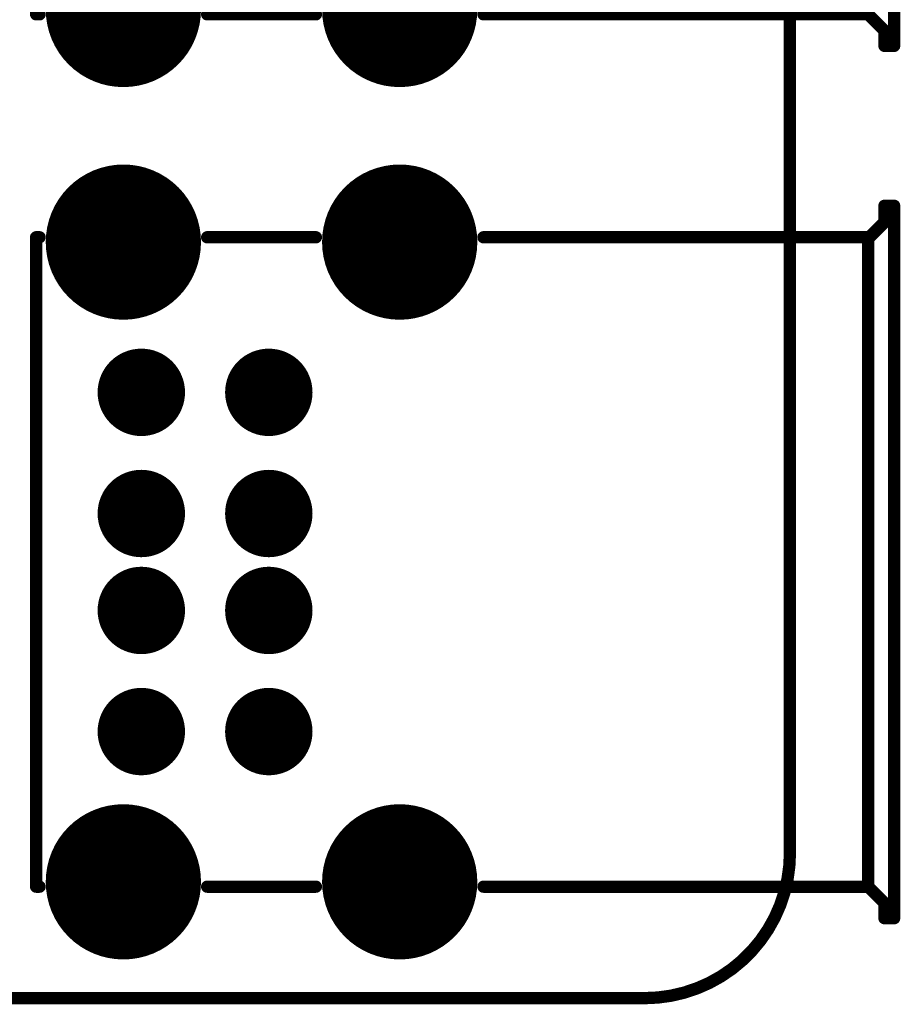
# Model space of a CAD drawing. Header units: millimetres. Extents: x 12.26 to 15.71, y 9.85 to 12.1.
# Tile 17 of 21: x 15 to 15.71, y 9.89 to 10.69. Entities that reach past the tile are written whole.
import ezdxf

# ---------------------------------------------------------------- set-up
doc = ezdxf.new("R2010")
doc.units = ezdxf.units.MM
doc.header["$MEASUREMENT"] = 0
for name, color, linetype in [('BottomLayer', 5, 'Continuous'), ('BottomSolder', 6, 'Continuous'), ('KeepOutLayer', 6, 'Continuous'), ('MidLayer1', 16, 'Continuous'), ('MidLayer2', 76, 'Continuous'), ('MultiLayer', 9, 'Continuous'), ('TopLayer', 1, 'Continuous'), ('TopOverlay', 2, 'Continuous'), ('TopSolder', 216, 'Continuous')]:
    doc.layers.add(name, color=color, linetype=linetype)

# ---------------------------------------------------------------- blocks, each defined once
blk = doc.blocks.new('USB_HOST_2_37')
at = {"layer": 'BottomLayer'}
for points, const_width in [([(-0.14173, 0.25984, 1), (-0.08268, 0.25984, 1)], 0.05906), ([(0.08268, 0.25984, 1), (0.14173, 0.25984, 1)], 0.05906), ([(-0.11338, 0.1378, 1), (-0.08189, 0.1378, 1)], 0.0315), ([(-0.00984, 0.1378, 1), (0.02165, 0.1378, 1)], 0.0315), ([(-0.11338, 0.03937, 1), (-0.08189, 0.03937, 1)], 0.0315), ([(-0.00984, 0.03937, 1), (0.02165, 0.03937, 1)], 0.0315), ([(-0.11338, -0.03937, 1), (-0.08189, -0.03937, 1)], 0.0315), ([(-0.00984, -0.03937, 1), (0.02165, -0.03937, 1)], 0.0315), ([(-0.11338, -0.13779, 1), (-0.08189, -0.13779, 1)], 0.0315), ([(-0.00984, -0.13779, 1), (0.02165, -0.13779, 1)], 0.0315), ([(-0.14173, -0.25984, 1), (-0.08268, -0.25984, 1)], 0.05906), ([(0.08268, -0.25984, 1), (0.14173, -0.25984, 1)], 0.05906)]:
    blk.add_lwpolyline(points, format="xyb", close=True, dxfattribs=dict(at, const_width=const_width))
at = {"layer": 'BottomSolder'}
for points, const_width in [([(-0.14373, 0.25984, 1), (-0.08068, 0.25984, 1)], 0.06305), ([(0.08068, 0.25984, 1), (0.14373, 0.25984, 1)], 0.06305), ([(-0.11538, 0.1378, 1), (-0.07989, 0.1378, 1)], 0.0355), ([(-0.01184, 0.1378, 1), (0.02365, 0.1378, 1)], 0.0355), ([(-0.11538, 0.03937, 1), (-0.07989, 0.03937, 1)], 0.0355), ([(-0.01184, 0.03937, 1), (0.02365, 0.03937, 1)], 0.0355), ([(-0.11538, -0.03937, 1), (-0.07989, -0.03937, 1)], 0.0355), ([(-0.01184, -0.03937, 1), (0.02365, -0.03937, 1)], 0.0355), ([(-0.11538, -0.13779, 1), (-0.07989, -0.13779, 1)], 0.0355), ([(-0.01184, -0.13779, 1), (0.02365, -0.13779, 1)], 0.0355), ([(-0.14373, -0.25984, 1), (-0.08068, -0.25984, 1)], 0.06305), ([(0.08068, -0.25984, 1), (0.14373, -0.25984, 1)], 0.06305)]:
    blk.add_lwpolyline(points, format="xyb", close=True, dxfattribs=dict(at, const_width=const_width))
at = {"layer": 'MidLayer1'}
for points, const_width in [([(-0.14173, 0.25984, 1), (-0.08268, 0.25984, 1)], 0.05906), ([(0.08268, 0.25984, 1), (0.14173, 0.25984, 1)], 0.05906), ([(-0.11338, 0.1378, 1), (-0.08189, 0.1378, 1)], 0.0315), ([(-0.00984, 0.1378, 1), (0.02165, 0.1378, 1)], 0.0315), ([(-0.11338, 0.03937, 1), (-0.08189, 0.03937, 1)], 0.0315), ([(-0.00984, 0.03937, 1), (0.02165, 0.03937, 1)], 0.0315), ([(-0.11338, -0.03937, 1), (-0.08189, -0.03937, 1)], 0.0315), ([(-0.00984, -0.03937, 1), (0.02165, -0.03937, 1)], 0.0315), ([(-0.11338, -0.13779, 1), (-0.08189, -0.13779, 1)], 0.0315), ([(-0.00984, -0.13779, 1), (0.02165, -0.13779, 1)], 0.0315), ([(-0.14173, -0.25984, 1), (-0.08268, -0.25984, 1)], 0.05906), ([(0.08268, -0.25984, 1), (0.14173, -0.25984, 1)], 0.05906)]:
    blk.add_lwpolyline(points, format="xyb", close=True, dxfattribs=dict(at, const_width=const_width))
at = {"layer": 'MidLayer2'}
for points, const_width in [([(-0.14173, 0.25984, 1), (-0.08268, 0.25984, 1)], 0.05906), ([(0.08268, 0.25984, 1), (0.14173, 0.25984, 1)], 0.05906), ([(-0.11338, 0.1378, 1), (-0.08189, 0.1378, 1)], 0.0315), ([(-0.00984, 0.1378, 1), (0.02165, 0.1378, 1)], 0.0315), ([(-0.11338, 0.03937, 1), (-0.08189, 0.03937, 1)], 0.0315), ([(-0.00984, 0.03937, 1), (0.02165, 0.03937, 1)], 0.0315), ([(-0.11338, -0.03937, 1), (-0.08189, -0.03937, 1)], 0.0315), ([(-0.00984, -0.03937, 1), (0.02165, -0.03937, 1)], 0.0315), ([(-0.11338, -0.13779, 1), (-0.08189, -0.13779, 1)], 0.0315), ([(-0.00984, -0.13779, 1), (0.02165, -0.13779, 1)], 0.0315), ([(-0.14173, -0.25984, 1), (-0.08268, -0.25984, 1)], 0.05906), ([(0.08268, -0.25984, 1), (0.14173, -0.25984, 1)], 0.05906)]:
    blk.add_lwpolyline(points, format="xyb", close=True, dxfattribs=dict(at, const_width=const_width))
at = {"layer": 'MultiLayer'}
for points, const_width in [([(-0.14173, 0.25984, 1), (-0.08268, 0.25984, 1)], 0.05906), ([(0.08268, 0.25984, 1), (0.14173, 0.25984, 1)], 0.05906), ([(-0.11338, 0.1378, 1), (-0.08189, 0.1378, 1)], 0.0315), ([(-0.00984, 0.1378, 1), (0.02165, 0.1378, 1)], 0.0315), ([(-0.11338, 0.03937, 1), (-0.08189, 0.03937, 1)], 0.0315), ([(-0.00984, 0.03937, 1), (0.02165, 0.03937, 1)], 0.0315), ([(-0.11338, -0.03937, 1), (-0.08189, -0.03937, 1)], 0.0315), ([(-0.00984, -0.03937, 1), (0.02165, -0.03937, 1)], 0.0315), ([(-0.11338, -0.13779, 1), (-0.08189, -0.13779, 1)], 0.0315), ([(-0.00984, -0.13779, 1), (0.02165, -0.13779, 1)], 0.0315), ([(-0.14173, -0.25984, 1), (-0.08268, -0.25984, 1)], 0.05906), ([(0.08268, -0.25984, 1), (0.14173, -0.25984, 1)], 0.05906)]:
    blk.add_lwpolyline(points, format="xyb", close=True, dxfattribs=dict(at, const_width=const_width))
at = {"layer": 'TopLayer'}
for points, const_width in [([(-0.14173, 0.25984, 1), (-0.08268, 0.25984, 1)], 0.05906), ([(0.08268, 0.25984, 1), (0.14173, 0.25984, 1)], 0.05906), ([(-0.11338, 0.1378, 1), (-0.08189, 0.1378, 1)], 0.0315), ([(-0.00984, 0.1378, 1), (0.02165, 0.1378, 1)], 0.0315), ([(-0.11338, 0.03937, 1), (-0.08189, 0.03937, 1)], 0.0315), ([(-0.00984, 0.03937, 1), (0.02165, 0.03937, 1)], 0.0315), ([(-0.11338, -0.03937, 1), (-0.08189, -0.03937, 1)], 0.0315), ([(-0.00984, -0.03937, 1), (0.02165, -0.03937, 1)], 0.0315), ([(-0.11338, -0.13779, 1), (-0.08189, -0.13779, 1)], 0.0315), ([(-0.00984, -0.13779, 1), (0.02165, -0.13779, 1)], 0.0315), ([(-0.14173, -0.25984, 1), (-0.08268, -0.25984, 1)], 0.05906), ([(0.08268, -0.25984, 1), (0.14173, -0.25984, 1)], 0.05906)]:
    blk.add_lwpolyline(points, format="xyb", close=True, dxfattribs=dict(at, const_width=const_width))
at = {"layer": 'TopOverlay', "const_width": 0.01}
for points in [[(0.50591, 0.27602), (0.50591, 0.28937)], [(0.50591, 0.28937), (0.51378, 0.28937)], [(0.51378, -0.28937), (0.51378, 0.28937)], [(0.49367, 0.26378), (0.50591, 0.27602)], [(-0.18307, 0.26378), (-0.18025, 0.26378)], [(-0.18307, -0.26378), (-0.18307, 0.26378)], [(-0.04416, 0.26378), (0.04416, 0.26378)], [(0.18025, 0.26378), (0.49267, 0.26378)], [(0.49267, -0.26378), (0.49267, 0.26378)], [(-0.18307, -0.26378), (-0.18025, -0.26378)], [(-0.04416, -0.26378), (0.04416, -0.26378)], [(0.18025, -0.26378), (0.49267, -0.26378)], [(0.49267, -0.26378), (0.50591, -0.27702)], [(0.50591, -0.28937), (0.50591, -0.27702)], [(0.50591, -0.28937), (0.51378, -0.28937)]]:
    blk.add_lwpolyline(points, dxfattribs=at)
at = {"layer": 'TopOverlay', "const_width": 0.005}
for points in [[(0.50341, 0.28937, 1), (0.50841, 0.28937, 1)], [(0.50341, 0.28937, 1), (0.50841, 0.28937, 1)], [(0.51128, 0.28937, 1), (0.51628, 0.28937, 1)], [(0.51128, 0.28937, 1), (0.51628, 0.28937, 1)], [(0.50341, 0.27602, 1), (0.50841, 0.27602, 1)], [(0.50341, 0.27602, 1), (0.50841, 0.27602, 1)], [(-0.18557, 0.26378, 1), (-0.18057, 0.26378, 1)], [(-0.18557, 0.26378, 1), (-0.18057, 0.26378, 1)], [(-0.18275, 0.26378, 1), (-0.17775, 0.26378, 1)], [(-0.04666, 0.26378, 1), (-0.04166, 0.26378, 1)], [(0.04166, 0.26378, 1), (0.04666, 0.26378, 1)], [(0.17775, 0.26378, 1), (0.18275, 0.26378, 1)], [(0.49017, 0.26378, 1), (0.49517, 0.26378, 1)], [(0.49017, 0.26378, 1), (0.49517, 0.26378, 1)], [(0.49117, 0.26378, 1), (0.49617, 0.26378, 1)], [(-0.18557, -0.26378, 1), (-0.18057, -0.26378, 1)], [(-0.18557, -0.26378, 1), (-0.18057, -0.26378, 1)], [(-0.18275, -0.26378, 1), (-0.17775, -0.26378, 1)], [(-0.04666, -0.26378, 1), (-0.04166, -0.26378, 1)], [(0.04166, -0.26378, 1), (0.04666, -0.26378, 1)], [(0.17775, -0.26378, 1), (0.18275, -0.26378, 1)], [(0.49017, -0.26378, 1), (0.49517, -0.26378, 1)], [(0.49017, -0.26378, 1), (0.49517, -0.26378, 1)], [(0.49017, -0.26378, 1), (0.49517, -0.26378, 1)], [(0.50341, -0.27702, 1), (0.50841, -0.27702, 1)], [(0.50341, -0.27702, 1), (0.50841, -0.27702, 1)], [(0.50341, -0.28937, 1), (0.50841, -0.28937, 1)], [(0.50341, -0.28937, 1), (0.50841, -0.28937, 1)], [(0.51128, -0.28937, 1), (0.51628, -0.28937, 1)], [(0.51128, -0.28937, 1), (0.51628, -0.28937, 1)]]:
    blk.add_lwpolyline(points, format="xyb", close=True, dxfattribs=at)
at = {"layer": 'TopSolder'}
for points, const_width in [([(-0.14373, 0.25984, 1), (-0.08068, 0.25984, 1)], 0.06305), ([(0.08068, 0.25984, 1), (0.14373, 0.25984, 1)], 0.06305), ([(-0.11538, 0.1378, 1), (-0.07989, 0.1378, 1)], 0.0355), ([(-0.01184, 0.1378, 1), (0.02365, 0.1378, 1)], 0.0355), ([(-0.11538, 0.03937, 1), (-0.07989, 0.03937, 1)], 0.0355), ([(-0.01184, 0.03937, 1), (0.02365, 0.03937, 1)], 0.0355), ([(-0.11538, -0.03937, 1), (-0.07989, -0.03937, 1)], 0.0355), ([(-0.01184, -0.03937, 1), (0.02365, -0.03937, 1)], 0.0355), ([(-0.11538, -0.13779, 1), (-0.07989, -0.13779, 1)], 0.0355), ([(-0.01184, -0.13779, 1), (0.02365, -0.13779, 1)], 0.0355), ([(-0.14373, -0.25984, 1), (-0.08068, -0.25984, 1)], 0.06305), ([(0.08068, -0.25984, 1), (0.14373, -0.25984, 1)], 0.06305)]:
    blk.add_lwpolyline(points, format="xyb", close=True, dxfattribs=dict(at, const_width=const_width))
blk = doc.blocks.new('USB_HOST_2_39')
at = {"layer": 'BottomLayer'}
for points, const_width in [([(-0.14173, 0.25984, 1), (-0.08268, 0.25984, 1)], 0.05906), ([(0.08268, 0.25984, 1), (0.14173, 0.25984, 1)], 0.05906), ([(-0.11338, 0.1378, 1), (-0.08189, 0.1378, 1)], 0.0315), ([(-0.00984, 0.1378, 1), (0.02165, 0.1378, 1)], 0.0315), ([(-0.11338, 0.03937, 1), (-0.08189, 0.03937, 1)], 0.0315), ([(-0.00984, 0.03937, 1), (0.02165, 0.03937, 1)], 0.0315), ([(-0.11338, -0.03937, 1), (-0.08189, -0.03937, 1)], 0.0315), ([(-0.00984, -0.03937, 1), (0.02165, -0.03937, 1)], 0.0315), ([(-0.11338, -0.13779, 1), (-0.08189, -0.13779, 1)], 0.0315), ([(-0.00984, -0.13779, 1), (0.02165, -0.13779, 1)], 0.0315), ([(-0.14173, -0.25984, 1), (-0.08268, -0.25984, 1)], 0.05906), ([(0.08268, -0.25984, 1), (0.14173, -0.25984, 1)], 0.05906)]:
    blk.add_lwpolyline(points, format="xyb", close=True, dxfattribs=dict(at, const_width=const_width))
at = {"layer": 'BottomSolder'}
for points, const_width in [([(-0.14373, 0.25984, 1), (-0.08068, 0.25984, 1)], 0.06305), ([(0.08068, 0.25984, 1), (0.14373, 0.25984, 1)], 0.06305), ([(-0.11538, 0.1378, 1), (-0.07989, 0.1378, 1)], 0.0355), ([(-0.01184, 0.1378, 1), (0.02365, 0.1378, 1)], 0.0355), ([(-0.11538, 0.03937, 1), (-0.07989, 0.03937, 1)], 0.0355), ([(-0.01184, 0.03937, 1), (0.02365, 0.03937, 1)], 0.0355), ([(-0.11538, -0.03937, 1), (-0.07989, -0.03937, 1)], 0.0355), ([(-0.01184, -0.03937, 1), (0.02365, -0.03937, 1)], 0.0355), ([(-0.11538, -0.13779, 1), (-0.07989, -0.13779, 1)], 0.0355), ([(-0.01184, -0.13779, 1), (0.02365, -0.13779, 1)], 0.0355), ([(-0.14373, -0.25984, 1), (-0.08068, -0.25984, 1)], 0.06305), ([(0.08068, -0.25984, 1), (0.14373, -0.25984, 1)], 0.06305)]:
    blk.add_lwpolyline(points, format="xyb", close=True, dxfattribs=dict(at, const_width=const_width))
at = {"layer": 'MidLayer1'}
for points, const_width in [([(-0.14173, 0.25984, 1), (-0.08268, 0.25984, 1)], 0.05906), ([(0.08268, 0.25984, 1), (0.14173, 0.25984, 1)], 0.05906), ([(-0.11338, 0.1378, 1), (-0.08189, 0.1378, 1)], 0.0315), ([(-0.00984, 0.1378, 1), (0.02165, 0.1378, 1)], 0.0315), ([(-0.11338, 0.03937, 1), (-0.08189, 0.03937, 1)], 0.0315), ([(-0.00984, 0.03937, 1), (0.02165, 0.03937, 1)], 0.0315), ([(-0.11338, -0.03937, 1), (-0.08189, -0.03937, 1)], 0.0315), ([(-0.00984, -0.03937, 1), (0.02165, -0.03937, 1)], 0.0315), ([(-0.11338, -0.13779, 1), (-0.08189, -0.13779, 1)], 0.0315), ([(-0.00984, -0.13779, 1), (0.02165, -0.13779, 1)], 0.0315), ([(-0.14173, -0.25984, 1), (-0.08268, -0.25984, 1)], 0.05906), ([(0.08268, -0.25984, 1), (0.14173, -0.25984, 1)], 0.05906)]:
    blk.add_lwpolyline(points, format="xyb", close=True, dxfattribs=dict(at, const_width=const_width))
at = {"layer": 'MidLayer2'}
for points, const_width in [([(-0.14173, 0.25984, 1), (-0.08268, 0.25984, 1)], 0.05906), ([(0.08268, 0.25984, 1), (0.14173, 0.25984, 1)], 0.05906), ([(-0.11338, 0.1378, 1), (-0.08189, 0.1378, 1)], 0.0315), ([(-0.00984, 0.1378, 1), (0.02165, 0.1378, 1)], 0.0315), ([(-0.11338, 0.03937, 1), (-0.08189, 0.03937, 1)], 0.0315), ([(-0.00984, 0.03937, 1), (0.02165, 0.03937, 1)], 0.0315), ([(-0.11338, -0.03937, 1), (-0.08189, -0.03937, 1)], 0.0315), ([(-0.00984, -0.03937, 1), (0.02165, -0.03937, 1)], 0.0315), ([(-0.11338, -0.13779, 1), (-0.08189, -0.13779, 1)], 0.0315), ([(-0.00984, -0.13779, 1), (0.02165, -0.13779, 1)], 0.0315), ([(-0.14173, -0.25984, 1), (-0.08268, -0.25984, 1)], 0.05906), ([(0.08268, -0.25984, 1), (0.14173, -0.25984, 1)], 0.05906)]:
    blk.add_lwpolyline(points, format="xyb", close=True, dxfattribs=dict(at, const_width=const_width))
at = {"layer": 'MultiLayer'}
for points, const_width in [([(-0.14173, 0.25984, 1), (-0.08268, 0.25984, 1)], 0.05906), ([(0.08268, 0.25984, 1), (0.14173, 0.25984, 1)], 0.05906), ([(-0.11338, 0.1378, 1), (-0.08189, 0.1378, 1)], 0.0315), ([(-0.00984, 0.1378, 1), (0.02165, 0.1378, 1)], 0.0315), ([(-0.11338, 0.03937, 1), (-0.08189, 0.03937, 1)], 0.0315), ([(-0.00984, 0.03937, 1), (0.02165, 0.03937, 1)], 0.0315), ([(-0.11338, -0.03937, 1), (-0.08189, -0.03937, 1)], 0.0315), ([(-0.00984, -0.03937, 1), (0.02165, -0.03937, 1)], 0.0315), ([(-0.11338, -0.13779, 1), (-0.08189, -0.13779, 1)], 0.0315), ([(-0.00984, -0.13779, 1), (0.02165, -0.13779, 1)], 0.0315), ([(-0.14173, -0.25984, 1), (-0.08268, -0.25984, 1)], 0.05906), ([(0.08268, -0.25984, 1), (0.14173, -0.25984, 1)], 0.05906)]:
    blk.add_lwpolyline(points, format="xyb", close=True, dxfattribs=dict(at, const_width=const_width))
at = {"layer": 'TopLayer'}
for points, const_width in [([(-0.14173, 0.25984, 1), (-0.08268, 0.25984, 1)], 0.05906), ([(0.08268, 0.25984, 1), (0.14173, 0.25984, 1)], 0.05906), ([(-0.11338, 0.1378, 1), (-0.08189, 0.1378, 1)], 0.0315), ([(-0.00984, 0.1378, 1), (0.02165, 0.1378, 1)], 0.0315), ([(-0.11338, 0.03937, 1), (-0.08189, 0.03937, 1)], 0.0315), ([(-0.00984, 0.03937, 1), (0.02165, 0.03937, 1)], 0.0315), ([(-0.11338, -0.03937, 1), (-0.08189, -0.03937, 1)], 0.0315), ([(-0.00984, -0.03937, 1), (0.02165, -0.03937, 1)], 0.0315), ([(-0.11338, -0.13779, 1), (-0.08189, -0.13779, 1)], 0.0315), ([(-0.00984, -0.13779, 1), (0.02165, -0.13779, 1)], 0.0315), ([(-0.14173, -0.25984, 1), (-0.08268, -0.25984, 1)], 0.05906), ([(0.08268, -0.25984, 1), (0.14173, -0.25984, 1)], 0.05906)]:
    blk.add_lwpolyline(points, format="xyb", close=True, dxfattribs=dict(at, const_width=const_width))
at = {"layer": 'TopOverlay', "const_width": 0.01}
for points in [[(0.50591, 0.27602), (0.50591, 0.28937)], [(0.50591, 0.28937), (0.51378, 0.28937)], [(0.51378, -0.28937), (0.51378, 0.28937)], [(0.49367, 0.26378), (0.50591, 0.27602)], [(-0.18307, 0.26378), (-0.18025, 0.26378)], [(-0.18307, -0.26378), (-0.18307, 0.26378)], [(-0.04416, 0.26378), (0.04416, 0.26378)], [(0.18025, 0.26378), (0.49267, 0.26378)], [(0.49267, -0.26378), (0.49267, 0.26378)], [(-0.18307, -0.26378), (-0.18025, -0.26378)], [(-0.04416, -0.26378), (0.04416, -0.26378)], [(0.18025, -0.26378), (0.49267, -0.26378)], [(0.49267, -0.26378), (0.50591, -0.27702)], [(0.50591, -0.28937), (0.50591, -0.27702)], [(0.50591, -0.28937), (0.51378, -0.28937)]]:
    blk.add_lwpolyline(points, dxfattribs=at)
at = {"layer": 'TopOverlay', "const_width": 0.005}
for points in [[(0.50341, 0.28937, 1), (0.50841, 0.28937, 1)], [(0.50341, 0.28937, 1), (0.50841, 0.28937, 1)], [(0.51128, 0.28937, 1), (0.51628, 0.28937, 1)], [(0.51128, 0.28937, 1), (0.51628, 0.28937, 1)], [(0.50341, 0.27602, 1), (0.50841, 0.27602, 1)], [(0.50341, 0.27602, 1), (0.50841, 0.27602, 1)], [(-0.18557, 0.26378, 1), (-0.18057, 0.26378, 1)], [(-0.18557, 0.26378, 1), (-0.18057, 0.26378, 1)], [(-0.18275, 0.26378, 1), (-0.17775, 0.26378, 1)], [(-0.04666, 0.26378, 1), (-0.04166, 0.26378, 1)], [(0.04166, 0.26378, 1), (0.04666, 0.26378, 1)], [(0.17775, 0.26378, 1), (0.18275, 0.26378, 1)], [(0.49017, 0.26378, 1), (0.49517, 0.26378, 1)], [(0.49017, 0.26378, 1), (0.49517, 0.26378, 1)], [(0.49117, 0.26378, 1), (0.49617, 0.26378, 1)], [(-0.18557, -0.26378, 1), (-0.18057, -0.26378, 1)], [(-0.18557, -0.26378, 1), (-0.18057, -0.26378, 1)], [(-0.18275, -0.26378, 1), (-0.17775, -0.26378, 1)], [(-0.04666, -0.26378, 1), (-0.04166, -0.26378, 1)], [(0.04166, -0.26378, 1), (0.04666, -0.26378, 1)], [(0.17775, -0.26378, 1), (0.18275, -0.26378, 1)], [(0.49017, -0.26378, 1), (0.49517, -0.26378, 1)], [(0.49017, -0.26378, 1), (0.49517, -0.26378, 1)], [(0.49017, -0.26378, 1), (0.49517, -0.26378, 1)], [(0.50341, -0.27702, 1), (0.50841, -0.27702, 1)], [(0.50341, -0.27702, 1), (0.50841, -0.27702, 1)], [(0.50341, -0.28937, 1), (0.50841, -0.28937, 1)], [(0.50341, -0.28937, 1), (0.50841, -0.28937, 1)], [(0.51128, -0.28937, 1), (0.51628, -0.28937, 1)], [(0.51128, -0.28937, 1), (0.51628, -0.28937, 1)]]:
    blk.add_lwpolyline(points, format="xyb", close=True, dxfattribs=at)
at = {"layer": 'TopSolder'}
for points, const_width in [([(-0.14373, 0.25984, 1), (-0.08068, 0.25984, 1)], 0.06305), ([(0.08068, 0.25984, 1), (0.14373, 0.25984, 1)], 0.06305), ([(-0.11538, 0.1378, 1), (-0.07989, 0.1378, 1)], 0.0355), ([(-0.01184, 0.1378, 1), (0.02365, 0.1378, 1)], 0.0355), ([(-0.11538, 0.03937, 1), (-0.07989, 0.03937, 1)], 0.0355), ([(-0.01184, 0.03937, 1), (0.02365, 0.03937, 1)], 0.0355), ([(-0.11538, -0.03937, 1), (-0.07989, -0.03937, 1)], 0.0355), ([(-0.01184, -0.03937, 1), (0.02365, -0.03937, 1)], 0.0355), ([(-0.11538, -0.13779, 1), (-0.07989, -0.13779, 1)], 0.0355), ([(-0.01184, -0.13779, 1), (0.02365, -0.13779, 1)], 0.0355), ([(-0.14373, -0.25984, 1), (-0.08068, -0.25984, 1)], 0.06305), ([(0.08068, -0.25984, 1), (0.14373, -0.25984, 1)], 0.06305)]:
    blk.add_lwpolyline(points, format="xyb", close=True, dxfattribs=dict(at, const_width=const_width))

msp = doc.modelspace()

# ---------------------------------------------------------------- linework, layer by layer
at = {"layer": 'KeepOutLayer', "const_width": 0.01}
for points in [[(15.6245, 10.00929), (15.6245, 11.9778)], [(14.50292, 9.89118), (15.50639, 9.89118)]]:
    msp.add_lwpolyline(points, dxfattribs=at)
msp.add_lwpolyline([(15.6245, 10.00929, -0.414214), (15.50639, 9.89118)], format="xyb", dxfattribs=at)
at = {"layer": 'KeepOutLayer', "const_width": 0.005}
for points in [[(15.622, 10.00929, 1), (15.627, 10.00929, 1)], [(15.622, 10.00929, 1), (15.627, 10.00929, 1)], [(15.50389, 9.89118, 1), (15.50889, 9.89118, 1)], [(15.50389, 9.89118, 1), (15.50889, 9.89118, 1)]]:
    msp.add_lwpolyline(points, format="xyb", close=True, dxfattribs=at)

# ---------------------------------------------------------------- block references
for name, p in [('USB_HOST_2_39', (15.19535, 10.95417)), ('USB_HOST_2_37', (15.19535, 10.24551))]:
    msp.add_blockref(name, p)

doc.saveas('drawing.dxf')
